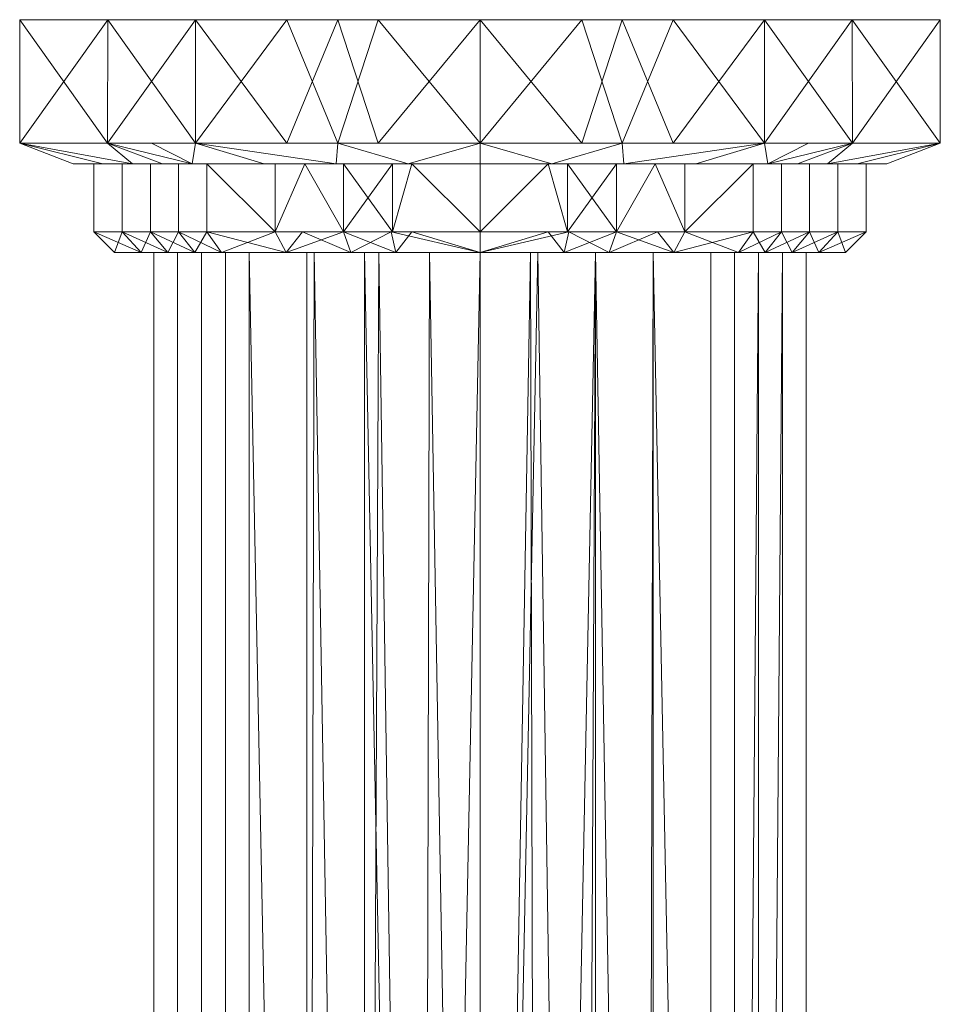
# Model space of a CAD drawing. Header units: millimetres. Extents: x -86 to 86, y -329 to 37.
# Tile 2 of 251: x -22 to 22, y -225 to -177. Entities that reach past the tile are written whole.
import ezdxf

# ---------------------------------------------------------------- set-up
doc = ezdxf.new("R2010")
doc.units = ezdxf.units.MM
doc.layers.add('M-520-M_DRAINAGE_FW', color=2, linetype='Continuous', lineweight=30)

# ---------------------------------------------------------------- blocks, each defined once
blk = doc.blocks.new('FFAS1704-1015L0BC0 - Signature wall mounted basin mixer With Pop-up drain-4629-3D View 1')
at = {"layer": 'M-520-M_DRAINAGE_FW', "lineweight": 9}
mesh = blk.add_polyface(dxfattribs=at)
corners = [(0, -182.76, 136.503), (-13.811, -182.76, 140.99), (-22.347, -182.76, 152.739), (-22.347, -182.76, 167.261), (-13.811, -182.76, 179.01), (0, -182.76, 183.497), (0, -176.759, 183.486), (-13.805, -176.759, 179), (-22.336, -176.759, 167.257), (-22.336, -176.759, 152.743), (-13.805, -176.759, 141), (0, -176.759, 136.514), (-4.946, -176.759, 181.879), (-6.906, -182.76, 181.253), (-18.079, -182.76, 173.135), (-18.07, -176.759, 173.129), (-22.347, -182.76, 160), (-22.336, -176.759, 160), (-18.079, -182.76, 146.865), (-18.07, -176.759, 146.871), (-4.949, -182.76, 138.111), (-6.902, -176.759, 138.757), (-9.375, -176.759, 180.439), (-9.38, -182.76, 139.551)]
mesh.append_faces([[corners[k] for k in face] for face in [(8, 14, 15), (5, 12, 13), (10, 18, 19), (2, 19, 18), (11, 20, 21), (21, 23, 10), (4, 15, 14)]], dxfattribs={"vtx0": -1, "vtx1": -1})
mesh.append_faces([[corners[k] for k in face] for face in [(22, 4, 13), (21, 20, 23), (13, 12, 22), (4, 7, 15), (8, 3, 14), (9, 2, 16), (10, 1, 18)]], dxfattribs={"vtx0": -1, "vtx2": -1})
mesh.append_faces([[corners[k] for k in face] for face in [(22, 7, 4), (9, 19, 2), (8, 17, 3), (23, 1, 10)]], dxfattribs={"vtx1": -1, "vtx2": -1})
mesh.append_faces([[corners[k] for k in face] for face in [(17, 9, 16, 3)]], dxfattribs={"vtx1": -1, "vtx3": -1})
mesh.append_faces([[corners[k] for k in face] for face in [(5, 6, 12), (11, 0, 20)]], dxfattribs={"vtx2": -1})
mesh = blk.add_polyface(dxfattribs=at)
corners = [(0, -182.76, 183.497), (13.811, -182.76, 179.01), (22.347, -182.76, 167.261), (22.347, -182.76, 152.739), (13.811, -182.76, 140.99), (0, -182.76, 136.503), (0, -176.759, 136.514), (13.805, -176.759, 141), (22.336, -176.759, 152.743), (22.336, -176.759, 167.257), (13.805, -176.759, 179), (0, -176.759, 183.486), (4.946, -176.759, 138.121), (6.906, -182.76, 138.747), (18.079, -182.76, 146.865), (18.07, -176.759, 146.871), (22.347, -182.76, 160), (22.336, -176.759, 160), (18.079, -182.76, 173.135), (18.07, -176.759, 173.129), (4.949, -182.76, 181.889), (6.902, -176.759, 181.243), (9.375, -176.759, 139.561), (9.38, -182.76, 180.449)]
mesh.append_faces([[corners[k] for k in face] for face in [(8, 14, 15), (5, 12, 13), (10, 18, 19), (2, 19, 18), (11, 20, 21), (21, 23, 10), (4, 15, 14)]], dxfattribs={"vtx0": -1, "vtx1": -1})
mesh.append_faces([[corners[k] for k in face] for face in [(22, 4, 13), (21, 20, 23), (13, 12, 22), (4, 7, 15), (8, 3, 14), (9, 2, 16), (10, 1, 18)]], dxfattribs={"vtx0": -1, "vtx2": -1})
mesh.append_faces([[corners[k] for k in face] for face in [(22, 7, 4), (9, 19, 2), (8, 17, 3), (23, 1, 10)]], dxfattribs={"vtx1": -1, "vtx2": -1})
mesh.append_faces([[corners[k] for k in face] for face in [(17, 9, 16, 3)]], dxfattribs={"vtx1": -1, "vtx3": -1})
mesh.append_faces([[corners[k] for k in face] for face in [(5, 6, 12), (11, 0, 20)]], dxfattribs={"vtx2": -1})
mesh = blk.add_polyface(dxfattribs=at)
corners = [(0, -183.761, 140.242), (-13.971, -183.761, 146.029), (-19.758, -183.761, 160), (-13.971, -183.761, 173.971), (0, -183.761, 179.758), (0, -182.76, 183.497), (-13.811, -182.76, 179.01), (-22.347, -182.76, 167.261), (-22.347, -182.76, 152.739), (-13.811, -182.76, 140.99), (0, -182.76, 136.503), (-16.865, -183.761, 153.014), (-16.865, -183.761, 166.986), (-6.986, -183.761, 176.865), (-6.906, -182.76, 181.253), (-6.986, -183.761, 143.135), (-6.906, -182.76, 138.747), (-18.079, -182.76, 173.135), (-18.079, -182.76, 146.865), (-18.311, -183.761, 163.493), (-22.347, -182.76, 160), (-18.311, -183.761, 156.507), (-10.478, -183.761, 175.418), (-3.493, -183.761, 178.311), (-10.478, -183.761, 144.582), (-3.493, -183.761, 141.689), (-15.418, -183.761, 170.478), (-15.945, -182.76, 143.928), (-15.418, -183.761, 149.522)]
mesh.append_faces([[corners[k] for k in face] for face in [(25, 10, 0)]], dxfattribs={"vtx0": -1})
mesh.append_faces([[corners[k] for k in face] for face in [(1, 9, 24), (20, 19, 7), (8, 21, 20), (2, 20, 21), (10, 25, 16), (19, 20, 2)]], dxfattribs={"vtx0": -1, "vtx1": -1})
mesh.append_faces([[corners[k] for k in face] for face in [(8, 11, 21), (23, 5, 14), (17, 12, 26), (1, 18, 27), (11, 8, 18), (3, 6, 17), (12, 17, 7), (9, 15, 24), (1, 27, 9), (6, 3, 22), (14, 13, 23), (15, 9, 16), (18, 1, 28)]], dxfattribs={"vtx0": -1, "vtx2": -1})
mesh.append_faces([[corners[k] for k in face] for face in [(14, 6, 13), (19, 12, 7), (22, 13, 6), (28, 11, 18), (25, 15, 16), (26, 3, 17)]], dxfattribs={"vtx1": -1, "vtx2": -1})
mesh.append_faces([[corners[k] for k in face] for face in [(23, 4, 5)]], dxfattribs={"vtx2": -1})
mesh = blk.add_polyface(dxfattribs=at)
corners = [(0, -183.761, 179.758), (13.971, -183.761, 173.971), (19.758, -183.761, 160), (13.971, -183.761, 146.029), (0, -183.761, 140.242), (0, -182.76, 136.503), (13.811, -182.76, 140.99), (22.347, -182.76, 152.739), (22.347, -182.76, 167.261), (13.811, -182.76, 179.01), (0, -182.76, 183.497), (16.865, -183.761, 166.986), (16.865, -183.761, 153.014), (6.986, -183.761, 143.135), (6.906, -182.76, 138.747), (6.986, -183.761, 176.865), (6.906, -182.76, 181.253), (18.079, -182.76, 146.865), (18.079, -182.76, 173.135), (18.311, -183.761, 156.507), (22.347, -182.76, 160), (18.311, -183.761, 163.493), (10.478, -183.761, 144.582), (3.493, -183.761, 141.689), (10.478, -183.761, 175.418), (3.493, -183.761, 178.311), (15.418, -183.761, 149.522), (15.945, -182.76, 176.072), (15.418, -183.761, 170.478)]
mesh.append_faces([[corners[k] for k in face] for face in [(25, 10, 0)]], dxfattribs={"vtx0": -1})
mesh.append_faces([[corners[k] for k in face] for face in [(1, 9, 24), (20, 19, 7), (8, 21, 20), (2, 20, 21), (10, 25, 16), (19, 20, 2)]], dxfattribs={"vtx0": -1, "vtx1": -1})
mesh.append_faces([[corners[k] for k in face] for face in [(8, 11, 21), (23, 5, 14), (17, 12, 26), (1, 18, 27), (11, 8, 18), (3, 6, 17), (12, 17, 7), (9, 15, 24), (1, 27, 9), (6, 3, 22), (14, 13, 23), (15, 9, 16), (18, 1, 28)]], dxfattribs={"vtx0": -1, "vtx2": -1})
mesh.append_faces([[corners[k] for k in face] for face in [(14, 6, 13), (19, 12, 7), (22, 13, 6), (28, 11, 18), (25, 15, 16), (26, 3, 17)]], dxfattribs={"vtx1": -1, "vtx2": -1})
mesh.append_faces([[corners[k] for k in face] for face in [(23, 4, 5)]], dxfattribs={"vtx2": -1})
mesh = blk.add_polyface(dxfattribs=at)
corners = [(0, -183.761, 141.25), (-13.258, -183.761, 146.742), (-18.75, -183.761, 160), (-13.258, -183.761, 173.258), (0, -183.761, 178.75), (0, -183.761, 179.758), (-13.971, -183.761, 173.971), (-19.758, -183.761, 160), (-13.971, -183.761, 146.029), (0, -183.761, 140.242)]
mesh.append_faces([[corners[k] for k in face] for face in [(3, 6, 7, 2)]], dxfattribs={"vtx0": -1, "vtx2": -1})
mesh.append_faces([[corners[k] for k in face] for face in [(7, 8, 1, 2)]], dxfattribs={"vtx1": -1, "vtx3": -1})
mesh.append_faces([[corners[k] for k in face] for face in [(4, 5, 6, 3)]], dxfattribs={"vtx2": -1})
mesh.append_faces([[corners[k] for k in face] for face in [(8, 9, 0, 1)]], dxfattribs={"vtx3": -1})
mesh = blk.add_polyface(dxfattribs=at)
corners = [(0, -187.058, 141.25), (-13.258, -187.058, 146.742), (-18.75, -187.058, 160), (-13.258, -187.058, 173.258), (0, -187.058, 178.75), (0, -183.761, 178.75), (-13.258, -183.761, 173.258), (-18.75, -183.761, 160), (-13.258, -183.761, 146.742), (0, -183.761, 141.25), (-8.508, -183.761, 175.226), (-6.629, -187.058, 176.004), (-4.254, -187.058, 176.988), (-16.004, -187.058, 166.629), (-16.004, -183.761, 166.629), (-17.377, -183.761, 163.315), (-6.629, -183.761, 143.996), (-6.629, -187.058, 143.996), (-9.944, -187.058, 145.369), (-16.004, -183.761, 153.371), (-16.004, -187.058, 153.371), (-17.377, -187.058, 156.685), (-9.944, -187.058, 174.631), (-4.254, -183.761, 176.988), (-14.631, -187.058, 169.944), (-14.631, -183.761, 169.944), (-17.377, -187.058, 163.315), (-4.254, -187.058, 143.012), (-3.315, -183.761, 142.623), (-9.944, -183.761, 145.369), (-14.631, -187.058, 150.056), (-14.631, -183.761, 150.056), (-17.377, -183.761, 156.685)]
mesh.append_faces([[corners[k] for k in face] for face in [(6, 22, 10), (22, 6, 3), (10, 11, 23)]], dxfattribs={"vtx0": -1, "vtx1": -1})
mesh.append_faces([[corners[k] for k in face] for face in [(14, 13, 24, 25), (7, 2, 26, 15), (3, 6, 25, 24), (23, 11, 12), (15, 26, 13, 14), (2, 7, 32, 21), (1, 8, 29, 18), (18, 29, 16, 17), (20, 19, 31, 30), (21, 32, 19, 20), (30, 31, 8, 1), (27, 16, 28)]], dxfattribs={"vtx0": -1, "vtx2": -1})
mesh.append_faces([[corners[k] for k in face] for face in [(9, 0, 28)]], dxfattribs={"vtx1": -1})
mesh.append_faces([[corners[k] for k in face] for face in [(27, 17, 16), (22, 11, 10), (0, 27, 28)]], dxfattribs={"vtx1": -1, "vtx2": -1})
mesh.append_faces([[corners[k] for k in face] for face in [(4, 5, 23, 12)]], dxfattribs={"vtx2": -1})
mesh = blk.add_polyface(dxfattribs=at)
corners = [(0, -183.761, 178.75), (13.258, -183.761, 173.258), (18.75, -183.761, 160), (13.258, -183.761, 146.742), (0, -183.761, 141.25), (0, -183.761, 140.242), (13.971, -183.761, 146.029), (19.758, -183.761, 160), (13.971, -183.761, 173.971), (0, -183.761, 179.758)]
mesh.append_faces([[corners[k] for k in face] for face in [(7, 2, 3, 6)]], dxfattribs={"vtx0": -1, "vtx2": -1})
mesh.append_faces([[corners[k] for k in face] for face in [(0, 1, 8, 9)]], dxfattribs={"vtx1": -1})
mesh.append_faces([[corners[k] for k in face] for face in [(7, 8, 1, 2)]], dxfattribs={"vtx1": -1, "vtx3": -1})
mesh.append_faces([[corners[k] for k in face] for face in [(4, 5, 6, 3)]], dxfattribs={"vtx2": -1})
mesh = blk.add_polyface(dxfattribs=at)
corners = [(0, -187.058, 178.75), (13.258, -187.058, 173.258), (18.75, -187.058, 160), (13.258, -187.058, 146.742), (0, -187.058, 141.25), (0, -183.761, 141.25), (13.258, -183.761, 146.742), (18.75, -183.761, 160), (13.258, -183.761, 173.258), (0, -183.761, 178.75), (8.508, -183.761, 144.774), (6.629, -187.058, 143.996), (4.254, -187.058, 143.012), (16.004, -187.058, 153.371), (16.004, -183.761, 153.371), (17.377, -183.761, 156.685), (6.629, -183.761, 176.004), (6.629, -187.058, 176.004), (9.944, -187.058, 174.631), (16.004, -183.761, 166.629), (16.004, -187.058, 166.629), (17.377, -187.058, 163.315), (9.944, -187.058, 145.369), (4.254, -183.761, 143.012), (14.631, -187.058, 150.056), (14.631, -183.761, 150.056), (17.377, -187.058, 156.685), (4.254, -187.058, 176.988), (3.315, -183.761, 177.377), (9.944, -183.761, 174.631), (14.631, -187.058, 169.944), (14.631, -183.761, 169.944), (17.377, -183.761, 163.315)]
mesh.append_faces([[corners[k] for k in face] for face in [(6, 22, 10), (22, 6, 3), (10, 11, 23)]], dxfattribs={"vtx0": -1, "vtx1": -1})
mesh.append_faces([[corners[k] for k in face] for face in [(21, 32, 19, 20), (14, 13, 24, 25), (7, 2, 26, 15), (29, 18, 1, 8), (15, 26, 13, 14), (18, 29, 16, 17), (23, 11, 12), (2, 7, 32, 21), (20, 19, 31, 30), (3, 6, 25, 24), (30, 31, 8, 1), (27, 16, 28)]], dxfattribs={"vtx0": -1, "vtx2": -1})
mesh.append_faces([[corners[k] for k in face] for face in [(9, 0, 28)]], dxfattribs={"vtx1": -1})
mesh.append_faces([[corners[k] for k in face] for face in [(27, 17, 16), (22, 11, 10), (0, 27, 28)]], dxfattribs={"vtx1": -1, "vtx2": -1})
mesh.append_faces([[corners[k] for k in face] for face in [(4, 5, 23, 12)]], dxfattribs={"vtx2": -1})
mesh = blk.add_polyface(dxfattribs=at)
corners = [(0, -188.059, 142.25), (-12.551, -188.059, 147.449), (-17.75, -188.059, 160), (-12.551, -188.059, 172.551), (0, -188.059, 177.75), (0, -187.058, 178.75), (-13.258, -187.058, 173.258), (-18.75, -187.058, 160), (-13.258, -187.058, 146.742), (0, -187.058, 141.25), (-8.624, -187.058, 175.178), (-6.275, -188.059, 175.15), (-4.082, -188.059, 176.059), (-15.15, -188.059, 166.275), (-16.004, -187.058, 166.629), (-17.377, -187.058, 163.315), (-6.629, -187.058, 143.996), (-6.275, -188.059, 144.85), (-9.413, -188.059, 146.149), (-16.004, -187.058, 153.371), (-15.15, -188.059, 153.725), (-16.45, -188.059, 156.862), (-9.413, -188.059, 173.851), (-4.312, -187.058, 176.964), (-13.851, -188.059, 169.413), (-14.631, -187.058, 169.944), (-16.45, -188.059, 163.138), (-4.082, -188.059, 143.941), (-3.315, -187.058, 142.623), (-9.944, -187.058, 145.369), (-13.851, -188.059, 150.587), (-14.631, -187.058, 150.056), (-17.377, -187.058, 156.685)]
mesh.append_faces([[corners[k] for k in face] for face in [(23, 4, 5)]], dxfattribs={"vtx0": -1})
mesh.append_faces([[corners[k] for k in face] for face in [(19, 21, 32), (14, 24, 25), (6, 22, 10), (1, 29, 18), (4, 23, 12), (16, 18, 29), (29, 1, 8), (13, 15, 26), (7, 26, 15), (2, 32, 21), (22, 6, 3), (10, 11, 23), (3, 25, 24), (15, 13, 14), (18, 16, 17), (20, 31, 30), (21, 19, 20)]], dxfattribs={"vtx0": -1, "vtx1": -1})
mesh.append_faces([[corners[k] for k in face] for face in [(14, 13, 24), (7, 2, 26), (2, 7, 32), (3, 6, 25), (23, 11, 12), (27, 16, 28), (8, 1, 30)]], dxfattribs={"vtx0": -1, "vtx2": -1})
mesh.append_faces([[corners[k] for k in face] for face in [(9, 0, 28)]], dxfattribs={"vtx1": -1})
mesh.append_faces([[corners[k] for k in face] for face in [(27, 17, 16), (19, 31, 20), (31, 8, 30), (22, 11, 10), (0, 27, 28)]], dxfattribs={"vtx1": -1, "vtx2": -1})
mesh = blk.add_polyface(dxfattribs=at)
corners = [(0, -188.059, 177.75), (12.551, -188.059, 172.551), (17.75, -188.059, 160), (12.551, -188.059, 147.449), (0, -188.059, 142.25), (0, -187.058, 141.25), (13.258, -187.058, 146.742), (18.75, -187.058, 160), (13.258, -187.058, 173.258), (0, -187.058, 178.75), (8.624, -187.058, 144.822), (6.275, -188.059, 144.85), (4.082, -188.059, 143.941), (15.15, -188.059, 153.725), (16.004, -187.058, 153.371), (17.377, -187.058, 156.685), (6.629, -187.058, 176.004), (6.275, -188.059, 175.15), (9.413, -188.059, 173.851), (16.004, -187.058, 166.629), (15.15, -188.059, 166.275), (16.45, -188.059, 163.138), (9.413, -188.059, 146.149), (4.312, -187.058, 143.036), (13.851, -188.059, 150.587), (14.631, -187.058, 150.056), (16.45, -188.059, 156.862), (4.082, -188.059, 176.059), (3.315, -187.058, 177.377), (9.944, -187.058, 174.631), (13.851, -188.059, 169.413), (14.631, -187.058, 169.944), (17.377, -187.058, 163.315)]
mesh.append_faces([[corners[k] for k in face] for face in [(23, 4, 5)]], dxfattribs={"vtx0": -1})
mesh.append_faces([[corners[k] for k in face] for face in [(19, 21, 32), (14, 24, 25), (6, 22, 10), (1, 29, 18), (4, 23, 12), (16, 18, 29), (29, 1, 8), (13, 15, 26), (7, 26, 15), (2, 32, 21), (22, 6, 3), (10, 11, 23), (3, 25, 24), (15, 13, 14), (18, 16, 17), (20, 31, 30), (21, 19, 20)]], dxfattribs={"vtx0": -1, "vtx1": -1})
mesh.append_faces([[corners[k] for k in face] for face in [(14, 13, 24), (7, 2, 26), (2, 7, 32), (3, 6, 25), (23, 11, 12), (27, 16, 28), (8, 1, 30)]], dxfattribs={"vtx0": -1, "vtx2": -1})
mesh.append_faces([[corners[k] for k in face] for face in [(9, 0, 28)]], dxfattribs={"vtx1": -1})
mesh.append_faces([[corners[k] for k in face] for face in [(27, 17, 16), (19, 31, 20), (31, 8, 30), (22, 11, 10), (0, 27, 28)]], dxfattribs={"vtx1": -1, "vtx2": -1})
mesh = blk.add_polyface(dxfattribs=at)
corners = [(0, -188.059, 144.16), (-11.201, -188.059, 148.799), (-15.84, -188.059, 160), (-11.201, -188.059, 171.201), (0, -188.059, 175.84), (0, -188.059, 177.75), (-12.551, -188.059, 172.551), (-17.75, -188.059, 160), (-12.551, -188.059, 147.449), (0, -188.059, 142.25)]
mesh.append_faces([[corners[k] for k in face] for face in [(3, 6, 7, 2)]], dxfattribs={"vtx0": -1, "vtx2": -1})
mesh.append_faces([[corners[k] for k in face] for face in [(7, 8, 1, 2)]], dxfattribs={"vtx1": -1, "vtx3": -1})
mesh.append_faces([[corners[k] for k in face] for face in [(4, 5, 6, 3)]], dxfattribs={"vtx2": -1})
mesh.append_faces([[corners[k] for k in face] for face in [(8, 9, 0, 1)]], dxfattribs={"vtx3": -1})
mesh = blk.add_polyface(dxfattribs=at)
corners = [(0, -329.059, 144.16), (-11.201, -329.059, 148.799), (-15.84, -329.059, 160), (-11.201, -329.059, 171.201), (0, -329.059, 175.84), (0, -188.059, 175.84), (-11.201, -188.059, 171.201), (-15.84, -188.059, 160), (-11.201, -188.059, 148.799), (0, -188.059, 144.16), (-4.906, -188.059, 173.808), (-5.6, -329.059, 173.52), (-2.8, -329.059, 174.68), (-13.52, -329.059, 165.6), (-13.52, -188.059, 165.6), (-14.68, -188.059, 162.8), (-5.6, -329.059, 146.48), (-5.6, -188.059, 146.48), (-2.453, -188.059, 145.176), (-13.52, -188.059, 154.4), (-13.52, -329.059, 154.4), (-14.68, -329.059, 157.2), (-8.053, -188.059, 172.504), (-12.36, -188.059, 168.4), (-12.36, -329.059, 168.4), (-14.68, -329.059, 162.8), (-8.4, -329.059, 147.64), (-8.4, -188.059, 147.64), (-2.8, -329.059, 145.32), (-12.36, -188.059, 151.6), (-12.36, -329.059, 151.6), (-14.68, -188.059, 157.2), (-8.4, -329.059, 172.36)]
mesh.append_faces([[corners[k] for k in face] for face in [(5, 12, 4)]], dxfattribs={"vtx0": -1})
mesh.append_faces([[corners[k] for k in face] for face in [(16, 17, 28), (18, 28, 17), (6, 32, 22), (32, 6, 3)]], dxfattribs={"vtx0": -1, "vtx1": -1})
mesh.append_faces([[corners[k] for k in face] for face in [(10, 11, 12), (18, 0, 28)]], dxfattribs={"vtx0": -1, "vtx2": -1})
mesh.append_faces([[corners[k] for k in face] for face in [(9, 0, 18)]], dxfattribs={"vtx1": -1})
mesh.append_faces([[corners[k] for k in face] for face in [(10, 22, 11), (5, 10, 12), (32, 11, 22)]], dxfattribs={"vtx1": -1, "vtx2": -1})
mesh.append_faces([[corners[k] for k in face] for face in [(15, 7, 2, 25), (13, 24, 23, 14), (21, 2, 7, 31), (8, 27, 26, 1), (25, 13, 14, 15), (1, 30, 29, 8), (27, 17, 16, 26), (24, 3, 6, 23), (30, 20, 19, 29), (31, 19, 20, 21)]], dxfattribs={"vtx1": -1, "vtx3": -1})
mesh = blk.add_polyface(dxfattribs=at)
corners = [(0, -188.059, 175.84), (11.201, -188.059, 171.201), (15.84, -188.059, 160), (11.201, -188.059, 148.799), (0, -188.059, 144.16), (0, -188.059, 142.25), (12.551, -188.059, 147.449), (17.75, -188.059, 160), (12.551, -188.059, 172.551), (0, -188.059, 177.75)]
mesh.append_faces([[corners[k] for k in face] for face in [(7, 2, 3, 6)]], dxfattribs={"vtx0": -1, "vtx2": -1})
mesh.append_faces([[corners[k] for k in face] for face in [(0, 1, 8, 9)]], dxfattribs={"vtx1": -1})
mesh.append_faces([[corners[k] for k in face] for face in [(7, 8, 1, 2)]], dxfattribs={"vtx1": -1, "vtx3": -1})
mesh.append_faces([[corners[k] for k in face] for face in [(4, 5, 6, 3)]], dxfattribs={"vtx2": -1})
mesh = blk.add_polyface(dxfattribs=at)
corners = [(0, -329.059, 175.84), (11.201, -329.059, 171.201), (15.84, -329.059, 160), (11.201, -329.059, 148.799), (0, -329.059, 144.16), (0, -188.059, 144.16), (11.201, -188.059, 148.799), (15.84, -188.059, 160), (11.201, -188.059, 171.201), (0, -188.059, 175.84), (4.906, -329.059, 146.192), (5.6, -188.059, 146.48), (8.4, -188.059, 147.64), (13.52, -329.059, 154.4), (13.52, -188.059, 154.4), (14.68, -188.059, 157.2), (5.6, -329.059, 173.52), (5.6, -188.059, 173.52), (2.453, -188.059, 174.824), (13.52, -188.059, 165.6), (13.52, -329.059, 165.6), (14.68, -329.059, 162.8), (2.8, -188.059, 145.32), (8.053, -329.059, 147.496), (12.36, -188.059, 151.6), (12.36, -329.059, 151.6), (14.68, -329.059, 157.2), (8.4, -329.059, 172.36), (8.4, -188.059, 172.36), (2.8, -329.059, 174.68), (12.36, -188.059, 168.4), (12.36, -329.059, 168.4), (14.68, -188.059, 162.8)]
mesh.append_faces([[corners[k] for k in face] for face in [(22, 4, 5)]], dxfattribs={"vtx0": -1})
mesh.append_faces([[corners[k] for k in face] for face in [(10, 11, 23), (4, 22, 10), (12, 23, 11), (16, 17, 29), (18, 29, 17), (6, 3, 12)]], dxfattribs={"vtx0": -1, "vtx1": -1})
mesh.append_faces([[corners[k] for k in face] for face in [(12, 3, 23), (19, 31, 20, 32), (18, 0, 29), (31, 19, 30), (32, 20, 21)]], dxfattribs={"vtx0": -1, "vtx2": -1})
mesh.append_faces([[corners[k] for k in face] for face in [(9, 0, 18)]], dxfattribs={"vtx1": -1})
mesh.append_faces([[corners[k] for k in face] for face in [(22, 11, 10)]], dxfattribs={"vtx1": -1, "vtx2": -1})
mesh.append_faces([[corners[k] for k in face] for face in [(15, 7, 2, 26), (13, 25, 24, 14), (7, 32, 21, 2), (26, 13, 14, 15), (8, 28, 27, 1), (1, 31, 30, 8), (25, 3, 6, 24), (28, 17, 16, 27)]], dxfattribs={"vtx1": -1, "vtx3": -1})

msp = doc.modelspace()

# ---------------------------------------------------------------- block references
at = {"layer": 'M-520-M_DRAINAGE_FW', "lineweight": 9}
msp.add_blockref('FFAS1704-1015L0BC0 - Signature wall mounted basin mixer With Pop-up drain-4629-3D View 1', (0, 0), dxfattribs=at)

doc.saveas('drawing.dxf')
